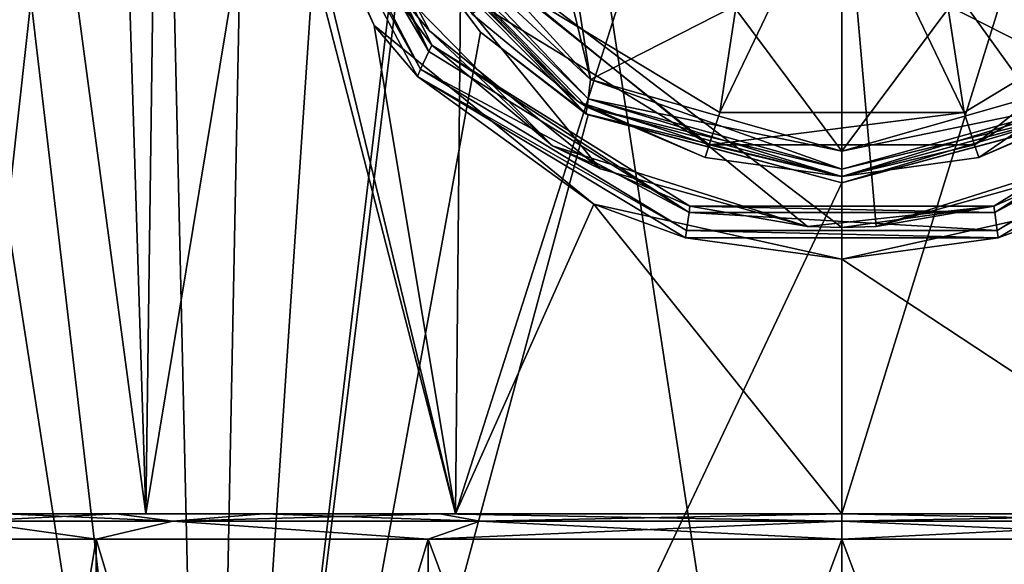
# Model space of a CAD drawing. Header units: metres. Extents: x -147 to 294, y -23 to 81.
# Tile 35 of 256: x 70.03 to 77.78, y 59.6 to 63.88. Entities that reach past the tile are written whole.
import ezdxf

# ---------------------------------------------------------------- set-up
doc = ezdxf.new("R2010")
doc.units = ezdxf.units.M
doc.layers.add('solid_AVA_153', color=7, linetype='CONTINUOUS')

msp = doc.modelspace()

# ---------------------------------------------------------------- linework, layer by layer
at = {"layer": 'solid_AVA_153'}
for points in [[(69.408775, 70.099998, -10.895619), (71.525101, 52.099998, -12.010429), (67.307602, 52.099998, -9.192377)], [(68.724373, 70.099998, 10.418233), (67.307602, 52.099998, 9.192377), (71.525101, 52.099998, 12.010429)], [(68.724373, 70.099998, 10.418233), (71.525101, 52.099998, 12.010429), (71.110916, 70.099998, 11.830373)], [(71.881081, 70.099998, -12.15177), (71.525101, 52.099998, -12.010429), (69.408775, 70.099998, -10.895619)], [(71.110916, 70.099998, 11.830373), (71.525101, 52.099998, 12.010429), (73.742752, 70.099998, 12.704232)], [(72.500137, 66.632729, -12.36936), (71.525101, 52.099998, -12.010429), (71.881081, 70.099998, -12.15177)], [(73.742752, 70.099998, 12.704232), (71.525101, 52.099998, 12.010429), (76.5, 52.099998, 13)], [(73.742752, 70.099998, 12.704232), (76.5, 52.099998, 13), (76.5, 70.099998, 13)], [(76.5, 70.099998, 13), (76.5, 52.099998, 13), (81.474899, 52.099998, 12.010429)], [(76.5, 70.099998, 13), (81.474899, 52.099998, 12.010429), (79.257248, 70.099998, 12.704232)], [(69.597046, 69.5, -1.161572), (69.675468, 60, -1.557489), (70.727119, 69.5, -3.95902)], [(69.749237, 69.5, 1.851272), (71.027145, 60, 4.364375), (69.675468, 60, 1.557489)], [(70.727119, 69.5, -3.95902), (69.675468, 60, -1.557489), (71.027145, 60, -4.364375)], [(71.155197, 69.5, 4.520294), (71.027145, 60, 4.364375), (69.749237, 69.5, 1.851272)], [(71.97876, 65.752441, -5.344003), (70.727119, 69.5, -3.95902), (71.027145, 60, -4.364375)], [(71.155197, 69.5, 4.520294), (73.462944, 60, 6.306844), (71.027145, 60, 4.364375)], [(73.554169, 69.5, 6.349967), (73.462944, 60, 6.306844), (71.155197, 69.5, 4.520294)], [(73.462944, 60, 6.306844), (76.5, 69.5, 7), (76.5, 60, 7)], [(73.554169, 69.5, 6.349967), (76.5, 69.5, 7), (73.462944, 60, 6.306844)], [(76.5, 60, 7), (76.5, 69.5, 7), (79.445831, 69.5, 6.349967)], [(79.537056, 60, 6.306844), (76.5, 60, 7), (79.445831, 69.5, 6.349967)], [(72.500137, 66.632729, -12.36936), (73.015083, 64.63649, -12.524192), (71.525101, 52.099998, -12.010429)], [(73.75, 66.599998, -10.7), (73.14151, 64.931763, -10.7), (74.52433, 63.412647, -10.7)], [(74.274933, 64.983963, -10.7), (73.75, 66.599998, -10.7), (74.52433, 63.412647, -10.7)], [(72.219254, 65.826874, -8), (72.176842, 65.781296, -8), (73.252571, 63.63113, -8)], [(73.274551, 63.681278, -8), (72.219254, 65.826874, -8), (73.252571, 63.63113, -8)], [(72.750427, 64.394737, -7.1), (72.219254, 65.826874, -8), (73.274551, 63.681278, -8)], [(71.97876, 65.752441, -5.344003), (71.027145, 60, -4.364375), (73.462944, 60, -6.306844)], [(72.823402, 63.835472, -5.956763), (71.97876, 65.752441, -5.344003), (73.462944, 60, -6.306844)], [(72.008644, 65.606163, -7.8), (71.97876, 65.752441, -5.344003), (72.823402, 63.835472, -5.956763)], [(72.056786, 65.660667, -7.941422), (73.252571, 63.63113, -8), (72.176842, 65.781296, -8)], [(72.008644, 65.606163, -7.8), (73.187401, 63.493366, -7.941422), (72.056786, 65.660667, -7.941422)], [(72.056786, 65.660667, -7.941422), (73.187401, 63.493366, -7.941422), (73.252571, 63.63113, -8)], [(72.008644, 65.606163, -7.8), (72.823402, 63.835472, -5.956763), (73.162521, 63.434364, -7.8)], [(72.008644, 65.606163, -7.8), (73.162521, 63.434364, -7.8), (73.187401, 63.493366, -7.941422)], [(75.898918, 65.503662, -12.944057), (75.53907, 63.153683, -12.535121), (73.894493, 64.148102, -12.535121)], [(75.898918, 65.503662, -12.944057), (76.5, 65.156624, -12.925397), (75.53907, 63.153683, -12.535121)], [(76.5, 65.156624, -12.925397), (77.101082, 65.503662, -12.944057), (77.46093, 63.153683, -12.535121)], [(77.101082, 65.503662, -12.944057), (79.105507, 64.148102, -12.535121), (77.46093, 63.153683, -12.535121)], [(72.433418, 65.349998, -6.934354), (74.600006, 62.710072, -7.063887), (76.230637, 62.258469, -7.099275)], [(76.5, 62.25, -7.099986), (72.433418, 65.349998, -6.934354), (76.230637, 62.258469, -7.099275)], [(72.433418, 65.349998, -6.934354), (73.256363, 63.793575, -6.994678), (74.600006, 62.710072, -7.063887)], [(72.750427, 64.394737, -7.1), (73.256363, 63.793575, -6.994678), (72.433418, 65.349998, -6.934354)], [(76.5, 62.25, -7.099986), (76.5, 65.349998, -7.099999), (72.433418, 65.349998, -6.934354)], [(79.743637, 63.793575, -6.994678), (80.566582, 65.349998, -6.934354), (76.5, 65.349998, -7.099999)], [(78.400002, 62.710072, -7.063887), (79.743637, 63.793575, -6.994678), (76.5, 65.349998, -7.099999)], [(76.769363, 62.258469, -7.099275), (78.400002, 62.710072, -7.063887), (76.5, 65.349998, -7.099999)], [(76.5, 62.25, -7.099986), (76.769363, 62.258469, -7.099275), (76.5, 65.349998, -7.099999)], [(76.5, 65.156624, -12.925397), (77.46093, 63.153683, -12.535121), (75.53907, 63.153683, -12.535121)], [(74.274933, 64.983963, -8.7), (74.52433, 63.412647, -8.7), (73.14151, 64.931763, -8.7)], [(75.65004, 63.98465, -10.7), (74.274933, 64.983963, -10.7), (74.52433, 63.412647, -10.7)], [(74.274933, 64.983963, -8.7), (75.650032, 63.984653, -8.7), (74.52433, 63.412647, -8.7)], [(77.349953, 63.984646, -8.7), (78.725052, 64.983948, -8.7), (78.475708, 63.41267, -8.7)], [(78.725067, 64.983963, -10.7), (77.349968, 63.98465, -10.7), (78.475708, 63.41267, -10.7)], [(73.073662, 64.75518, -8.641421), (73.14151, 64.931763, -8.7), (74.52433, 63.412647, -8.7)], [(73.073669, 64.755165, -10.758578), (74.52433, 63.412647, -10.7), (73.14151, 64.931763, -10.7)], [(73.073662, 64.75518, -8.641421), (74.504478, 63.259186, -8.641421), (73.046799, 64.682213, -8.5)], [(73.046799, 64.682213, -10.9), (74.504486, 63.259182, -10.758578), (73.073669, 64.755165, -10.758578)], [(73.073662, 64.75518, -8.641421), (74.52433, 63.412647, -8.7), (74.504478, 63.259186, -8.641421)], [(73.073669, 64.755165, -10.758578), (74.504486, 63.259182, -10.758578), (74.52433, 63.412647, -10.7)], [(74.487381, 63.143215, -8), (73.021408, 64.625313, -8), (73.046791, 64.682236, -8)], [(74.487381, 63.143215, -8), (73.046791, 64.682236, -8), (74.496574, 63.19577, -8)], [(73.046799, 64.682213, -8.5), (74.496574, 63.19577, -8), (73.046791, 64.682236, -8)], [(74.496597, 63.195755, -8.5), (74.496574, 63.19577, -8), (73.046799, 64.682213, -8.5)], [(73.046799, 64.682213, -10.9), (73.590889, 63.928001, -12.051724), (74.42897, 63.236469, -12.051724)], [(73.046799, 64.682213, -10.9), (74.42897, 63.236469, -12.051724), (74.496597, 63.195755, -10.9)], [(74.504478, 63.259186, -8.641421), (74.496597, 63.195755, -8.5), (73.046799, 64.682213, -8.5)], [(73.046799, 64.682213, -10.9), (74.496597, 63.195755, -10.9), (74.504486, 63.259182, -10.758578)], [(73.015083, 64.63649, -12.524192), (73.658844, 63.784359, -12.685734), (71.525101, 52.099998, -12.010429)], [(73.015083, 64.63649, -12.524192), (73.021408, 64.625313, -8), (73.658844, 63.784359, -12.685734)], [(73.658844, 63.784359, -12.685734), (73.021408, 64.625313, -8), (74.487381, 63.143215, -8)], [(79.984917, 64.63649, -12.524192), (81.474899, 52.099998, -12.010429), (76.5, 52.099998, -13)], [(79.341156, 63.784359, -12.685734), (79.984917, 64.63649, -12.524192), (76.5, 52.099998, -13)], [(74.225357, 62.892101, -7.1), (72.750427, 64.394737, -7.1), (73.274551, 63.681278, -8)], [(74.225357, 62.892101, -7.1), (73.256363, 63.793575, -6.994678), (72.750427, 64.394737, -7.1)], [(75.455948, 62.898254, -12.356774), (73.675575, 63.989334, -12.356774), (73.894493, 64.148102, -12.535121)], [(75.455948, 62.898254, -12.356774), (73.894493, 64.148102, -12.535121), (75.53907, 63.153683, -12.535121)], [(77.544052, 62.898254, -12.356774), (77.46093, 63.153683, -12.535121), (79.105507, 64.148102, -12.535121)], [(79.324425, 63.989334, -12.356774), (77.544052, 62.898254, -12.356774), (79.105507, 64.148102, -12.535121)], [(74.42897, 63.236469, -12.051724), (73.590889, 63.928001, -12.051724), (73.675575, 63.989334, -12.356774)], [(74.42897, 63.236469, -12.051724), (73.675575, 63.989334, -12.356774), (75.455948, 62.898254, -12.356774)], [(75.650032, 63.984653, -8.7), (76.500023, 62.850002, -8.7), (74.52433, 63.412647, -8.7)], [(75.65004, 63.98465, -10.7), (74.52433, 63.412647, -10.7), (76.500023, 62.850002, -10.7)], [(75.650032, 63.984653, -8.7), (77.349953, 63.984646, -8.7), (76.500023, 62.850002, -8.7)], [(77.349968, 63.98465, -10.7), (75.65004, 63.98465, -10.7), (76.500023, 62.850002, -10.7)], [(77.349968, 63.98465, -10.7), (76.500023, 62.850002, -10.7), (78.475708, 63.41267, -10.7)], [(77.349953, 63.984646, -8.7), (78.475708, 63.41267, -8.7), (76.500023, 62.850002, -8.7)], [(77.576233, 62.799442, -12.051724), (77.544052, 62.898254, -12.356774), (79.324425, 63.989334, -12.356774)], [(78.57103, 63.236469, -12.051724), (77.576233, 62.799442, -12.051724), (79.324425, 63.989334, -12.356774)], [(74.549744, 62.433887, -6.722827), (72.823402, 63.835472, -5.956763), (73.462944, 60, -6.306844)], [(73.162521, 63.434364, -7.8), (72.823402, 63.835472, -5.956763), (74.549744, 62.433887, -6.722827)], [(73.658844, 63.784359, -12.685734), (74.504723, 63.133175, -12.845967), (71.525101, 52.099998, -12.010429)], [(74.225357, 62.892101, -7.1), (74.600006, 62.710072, -7.063887), (73.256363, 63.793575, -6.994678)], [(73.658844, 63.784359, -12.685734), (74.487381, 63.143215, -8), (74.504723, 63.133175, -12.845967)], [(78.495277, 63.133175, -12.845967), (79.341156, 63.784359, -12.685734), (76.5, 52.099998, -13)], [(73.274551, 63.681278, -8), (73.252571, 63.63113, -8), (75.297966, 62.367374, -8)], [(75.304436, 62.417522, -8), (73.274551, 63.681278, -8), (75.297966, 62.367374, -8)], [(74.225357, 62.892101, -7.1), (73.274551, 63.681278, -8), (75.304436, 62.417522, -8)], [(79.72541, 63.681229, -8), (77.695496, 62.417503, -8), (77.702202, 62.367424, -8)], [(78.774643, 62.892101, -7.1), (77.695496, 62.417503, -8), (79.72541, 63.681229, -8)], [(79.72541, 63.681229, -8), (77.702202, 62.367424, -8), (79.747551, 63.63126, -8)], [(73.187401, 63.493366, -7.941422), (75.297966, 62.367374, -8), (73.252571, 63.63113, -8)], [(79.812599, 63.493366, -7.941422), (79.747551, 63.63126, -8), (77.702202, 62.367424, -8)], [(73.162521, 63.434364, -7.8), (75.277763, 62.226143, -7.941422), (73.187401, 63.493366, -7.941422)], [(73.187401, 63.493366, -7.941422), (75.277763, 62.226143, -7.941422), (75.297966, 62.367374, -8)], [(77.722237, 62.226143, -7.941422), (79.812599, 63.493366, -7.941422), (77.702202, 62.367424, -8)], [(79.837479, 63.434364, -7.8), (79.812599, 63.493366, -7.941422), (77.722237, 62.226143, -7.941422)], [(73.162521, 63.434364, -7.8), (74.549744, 62.433887, -6.722827), (75.270355, 62.167397, -7.8)], [(73.162521, 63.434364, -7.8), (75.270355, 62.167397, -7.8), (75.277763, 62.226143, -7.941422)], [(74.504478, 63.259186, -8.641421), (74.52433, 63.412647, -8.7), (76.500023, 62.850002, -8.7)], [(74.504486, 63.259182, -10.758578), (76.499985, 62.70858, -10.758578), (74.52433, 63.412647, -10.7)], [(76.499985, 62.70858, -10.758578), (76.500023, 62.850002, -10.7), (74.52433, 63.412647, -10.7)], [(78.495499, 63.259171, -10.758578), (78.475708, 63.41267, -10.7), (76.500023, 62.850002, -10.7)], [(78.495506, 63.259174, -8.641421), (76.500023, 62.850002, -8.7), (78.475708, 63.41267, -8.7)], [(77.729645, 62.167397, -7.8), (79.837479, 63.434364, -7.8), (77.722237, 62.226143, -7.941422)], [(77.729645, 62.167397, -7.8), (78.450256, 62.433887, -6.722827), (79.837479, 63.434364, -7.8)], [(74.504478, 63.259186, -8.641421), (76.499992, 62.70858, -8.641421), (74.496597, 63.195755, -8.5)], [(74.496597, 63.195755, -10.9), (76.5, 62.650002, -10.9), (74.504486, 63.259182, -10.758578)], [(74.504478, 63.259186, -8.641421), (76.500023, 62.850002, -8.7), (76.499992, 62.70858, -8.641421)], [(76.5, 62.650002, -10.9), (76.499985, 62.70858, -10.758578), (74.504486, 63.259182, -10.758578)], [(76.499985, 62.70858, -10.758578), (78.495499, 63.259171, -10.758578), (76.500023, 62.850002, -10.7)], [(78.503403, 63.195755, -10.9), (78.495499, 63.259171, -10.758578), (76.499985, 62.70858, -10.758578)], [(76.499992, 62.70858, -8.641421), (76.500023, 62.850002, -8.7), (78.495506, 63.259174, -8.641421)], [(76.499992, 62.70858, -8.641421), (78.495506, 63.259174, -8.641421), (76.5, 62.650002, -8.5)], [(78.495506, 63.259174, -8.641421), (78.503403, 63.195755, -8.5), (76.5, 62.650002, -8.5)], [(75.423767, 62.799442, -12.051724), (74.42897, 63.236469, -12.051724), (75.455948, 62.898254, -12.356774)], [(74.496597, 63.195755, -10.9), (74.42897, 63.236469, -12.051724), (75.423767, 62.799442, -12.051724)], [(74.487381, 63.143215, -8), (74.496574, 63.19577, -8), (76.499969, 62.650002, -8)], [(74.496597, 63.195755, -8.5), (76.499969, 62.650002, -8), (74.496574, 63.19577, -8)], [(76.5, 62.650002, -8.5), (76.499969, 62.650002, -8), (74.496597, 63.195755, -8.5)], [(74.496597, 63.195755, -10.9), (75.423767, 62.799442, -12.051724), (76.5, 62.650002, -12.051724)], [(74.496597, 63.195755, -10.9), (76.5, 62.650002, -12.051724), (76.5, 62.650002, -10.9)], [(76.499992, 62.70858, -8.641421), (76.5, 62.650002, -8.5), (74.496597, 63.195755, -8.5)], [(76.5, 62.600002, -8), (76.499969, 62.650002, -8), (78.503372, 63.19574, -8)], [(76.5, 62.650002, -8.5), (78.503372, 63.19574, -8), (76.499969, 62.650002, -8)], [(76.5, 62.650002, -10.9), (78.503403, 63.195755, -10.9), (76.499985, 62.70858, -10.758578)], [(78.503403, 63.195755, -8.5), (78.503372, 63.19574, -8), (76.5, 62.650002, -8.5)], [(76.5, 62.650002, -10.9), (77.576233, 62.799442, -12.051724), (78.503403, 63.195755, -10.9)], [(78.512611, 63.143211, -8), (76.5, 62.600002, -8), (78.503372, 63.19574, -8)], [(78.503403, 63.195755, -10.9), (77.576233, 62.799442, -12.051724), (78.57103, 63.236469, -12.051724)], [(74.504723, 63.133175, -12.845967), (76.5, 62.599998, -13), (71.525101, 52.099998, -12.010429)], [(76.5, 62.600002, -8), (74.487381, 63.143215, -8), (76.499969, 62.650002, -8)], [(74.504723, 63.133175, -12.845967), (74.487381, 63.143215, -8), (76.5, 62.600002, -8)], [(74.504723, 63.133175, -12.845967), (76.5, 62.600002, -8), (76.5, 62.599998, -13)], [(75.455948, 62.898254, -12.356774), (75.53907, 63.153683, -12.535121), (77.46093, 63.153683, -12.535121)], [(77.544052, 62.898254, -12.356774), (75.455948, 62.898254, -12.356774), (77.46093, 63.153683, -12.535121)], [(76.5, 62.599998, -13), (76.5, 62.600002, -8), (78.512611, 63.143211, -8)], [(76.5, 62.599998, -13), (78.512611, 63.143211, -8), (78.495277, 63.133175, -12.845967)], [(76.5, 62.599998, -13), (78.495277, 63.133175, -12.845967), (76.5, 52.099998, -13)], [(74.225357, 62.892101, -7.1), (75.304436, 62.417522, -8), (76.230637, 62.258469, -7.099275)], [(74.225357, 62.892101, -7.1), (76.230637, 62.258469, -7.099275), (74.600006, 62.710072, -7.063887)], [(76.5, 62.650002, -12.051724), (75.423767, 62.799442, -12.051724), (75.455948, 62.898254, -12.356774)], [(76.5, 62.650002, -12.051724), (75.455948, 62.898254, -12.356774), (77.544052, 62.898254, -12.356774)], [(77.576233, 62.799442, -12.051724), (76.5, 62.650002, -12.051724), (77.544052, 62.898254, -12.356774)], [(78.774643, 62.892101, -7.1), (76.769363, 62.258469, -7.099275), (77.695496, 62.417503, -8)], [(78.774643, 62.892101, -7.1), (78.400002, 62.710072, -7.063887), (76.769363, 62.258469, -7.099275)], [(76.5, 62.650002, -10.9), (76.5, 62.650002, -12.051724), (77.576233, 62.799442, -12.051724)], [(76.5, 62.599998, -13), (76.5, 52.099998, -13), (71.525101, 52.099998, -12.010429)], [(74.549744, 62.433887, -6.722827), (73.462944, 60, -6.306844), (76.5, 60, -7)], [(74.549744, 62.433887, -6.722827), (76.5, 60, -7), (76.5, 62, -7)], [(75.270355, 62.167397, -7.8), (74.549744, 62.433887, -6.722827), (76.5, 62, -7)], [(75.304436, 62.417522, -8), (75.297966, 62.367374, -8), (77.702202, 62.367424, -8)], [(77.695496, 62.417503, -8), (75.304436, 62.417522, -8), (77.702202, 62.367424, -8)], [(76.230637, 62.258469, -7.099275), (75.304436, 62.417522, -8), (77.695496, 62.417503, -8)], [(76.5, 62.25, -7.099986), (76.230637, 62.258469, -7.099275), (77.695496, 62.417503, -8)], [(78.450256, 62.433887, -6.722827), (76.5, 62, -7), (79.537056, 60, -6.306844)], [(77.729645, 62.167397, -7.8), (76.5, 62, -7), (78.450256, 62.433887, -6.722827)], [(76.5, 62.25, -7.099986), (77.695496, 62.417503, -8), (76.769363, 62.258469, -7.099275)], [(75.277763, 62.226143, -7.941422), (77.722237, 62.226143, -7.941422), (75.297966, 62.367374, -8)], [(77.722237, 62.226143, -7.941422), (77.702202, 62.367424, -8), (75.297966, 62.367374, -8)], [(75.270355, 62.167397, -7.8), (77.729645, 62.167397, -7.8), (75.277763, 62.226143, -7.941422)], [(77.729645, 62.167397, -7.8), (77.722237, 62.226143, -7.941422), (75.277763, 62.226143, -7.941422)], [(75.270355, 62.167397, -7.8), (76.5, 62, -7), (77.729645, 62.167397, -7.8)], [(76.5, 62, -7), (76.5, 60, -7), (79.537056, 60, -6.306844)], [(69.625023, 59.941422, 2.847709), (70.636261, 59.799999, 4.676174), (69.188042, 59.799999, 1.668907)], [(69.625023, 59.941422, -2.847709), (69.188042, 59.799999, -1.668907), (70.636261, 59.799999, -4.676174)], [(71.238121, 59.941422, -5.261879), (69.923843, 60, -3.169255), (69.625023, 59.941422, -2.847709)], [(69.625023, 59.941422, 2.847709), (69.923851, 60, 3.169259), (70.794624, 60, 4.553976)], [(69.625023, 59.941422, 2.847709), (70.794624, 60, 4.553976), (71.238121, 59.941422, 5.261879)], [(69.625023, 59.941422, 2.847709), (71.238121, 59.941422, 5.261879), (70.636261, 59.799999, 4.676174)], [(71.238121, 59.941422, -5.261879), (69.625023, 59.941422, -2.847709), (70.636261, 59.799999, -4.676174)], [(69.675468, 60, -1.557489), (69.923843, 60, -3.169255), (70.794624, 60, -4.553972)], [(71.027145, 60, -4.364375), (69.675468, 60, -1.557489), (70.794624, 60, -4.553972)], [(69.675468, 60, 1.557489), (71.027145, 60, 4.364375), (69.923851, 60, 3.169259)], [(71.238121, 59.941422, -5.261879), (70.794624, 60, -4.553972), (69.923843, 60, -3.169255)], [(71.027145, 60, 4.364375), (70.794624, 60, 4.553976), (69.923851, 60, 3.169259)], [(71.238121, 59.941422, 5.261879), (73.245872, 59.799999, 6.757267), (70.636261, 59.799999, 4.676174)], [(71.238121, 59.941422, -5.261879), (70.636261, 59.799999, -4.676174), (73.245872, 59.799999, -6.757267)], [(71.027145, 60, -4.364375), (70.794624, 60, -4.553972), (71.951866, 60, -5.710029)], [(71.238121, 59.941422, -5.261879), (71.951866, 60, -5.710029), (70.794624, 60, -4.553972)], [(71.027145, 60, 4.364375), (71.951866, 60, 5.710032), (70.794624, 60, 4.553976)], [(71.238121, 59.941422, 5.261879), (70.794624, 60, 4.553976), (71.951866, 60, 5.710032)], [(71.027145, 60, -4.364375), (71.951866, 60, -5.710029), (73.337257, 60, -6.579289)], [(73.462944, 60, -6.306844), (71.027145, 60, -4.364375), (73.337257, 60, -6.579289)], [(71.027145, 60, 4.364375), (73.462944, 60, 6.306844), (71.951866, 60, 5.710032)], [(73.65229, 59.941422, -6.874977), (71.951866, 60, -5.710029), (71.238121, 59.941422, -5.261879)], [(71.238121, 59.941422, 5.261879), (71.951866, 60, 5.710032), (73.337257, 60, 6.579291)], [(71.238121, 59.941422, 5.261879), (73.337257, 60, 6.579291), (73.65229, 59.941422, 6.874977)], [(71.238121, 59.941422, 5.261879), (73.65229, 59.941422, 6.874977), (73.245872, 59.799999, 6.757267)], [(73.65229, 59.941422, -6.874977), (71.238121, 59.941422, -5.261879), (73.245872, 59.799999, -6.757267)], [(73.65229, 59.941422, -6.874977), (73.337257, 60, -6.579289), (71.951866, 60, -5.710029)], [(73.462944, 60, 6.306844), (73.337257, 60, 6.579291), (71.951866, 60, 5.710032)], [(73.65229, 59.941422, -6.874977), (73.245872, 59.799999, -6.757267), (76.5, 59.799999, -7.5)], [(76.5, 59.941422, 7.441422), (76.5, 59.799999, 7.5), (73.245872, 59.799999, 6.757267)], [(73.65229, 59.941422, 6.874977), (76.5, 59.941422, 7.441422), (73.245872, 59.799999, 6.757267)], [(73.337257, 60, 6.579291), (76.5, 60, 7), (76.5, 60, 7.3)], [(73.462944, 60, 6.306844), (76.5, 60, 7), (73.337257, 60, 6.579291)], [(73.65229, 59.941422, 6.874977), (73.337257, 60, 6.579291), (76.5, 60, 7.3)], [(73.462944, 60, -6.306844), (73.337257, 60, -6.579289), (76.5, 60, -7.3)], [(76.5, 59.941422, -7.441422), (76.5, 60, -7.3), (73.337257, 60, -6.579289)], [(73.65229, 59.941422, -6.874977), (76.5, 59.941422, -7.441422), (73.337257, 60, -6.579289)], [(73.462944, 60, -6.306844), (76.5, 60, -7.3), (76.5, 60, -7)], [(73.65229, 59.941422, 6.874977), (76.5, 60, 7.3), (76.5, 59.941422, 7.441422)], [(73.65229, 59.941422, -6.874977), (76.5, 59.799999, -7.5), (76.5, 59.941422, -7.441422)], [(76.5, 60, 7.3), (76.5, 60, 7), (79.537056, 60, 6.306844)], [(79.662743, 60, 6.579289), (76.5, 60, 7.3), (79.537056, 60, 6.306844)], [(79.662743, 60, -6.579291), (79.537056, 60, -6.306844), (76.5, 60, -7)], [(76.5, 60, -7.3), (79.662743, 60, -6.579291), (76.5, 60, -7)], [(76.5, 59.941422, 7.441422), (76.5, 60, 7.3), (79.662743, 60, 6.579289)], [(76.5, 59.941422, 7.441422), (79.662743, 60, 6.579289), (79.34771, 59.941422, 6.874977)], [(79.34771, 59.941422, -6.874977), (79.662743, 60, -6.579291), (76.5, 60, -7.3)], [(79.34771, 59.941422, -6.874977), (76.5, 60, -7.3), (76.5, 59.941422, -7.441422)], [(76.5, 59.941422, -7.441422), (76.5, 59.799999, -7.5), (79.754128, 59.799999, -6.757267)], [(79.34771, 59.941422, -6.874977), (76.5, 59.941422, -7.441422), (79.754128, 59.799999, -6.757267)], [(79.34771, 59.941422, 6.874977), (79.754128, 59.799999, 6.757267), (76.5, 59.799999, 7.5)], [(76.5, 59.941422, 7.441422), (79.34771, 59.941422, 6.874977), (76.5, 59.799999, 7.5)], [(69.188042, 59.799999, 1.668907), (70.636261, 59.799999, 4.676174), (69.188072, 51.099998, 1.669039)], [(69.188042, 59.799999, -1.668907), (69.188072, 51.099998, -1.669039), (70.636177, 51.099998, -4.676057)], [(70.636261, 59.799999, -4.676174), (69.188042, 59.799999, -1.668907), (70.636177, 51.099998, -4.676057)], [(70.636261, 59.799999, 4.676174), (70.636177, 51.099998, 4.676057), (69.188072, 51.099998, 1.669039)], [(73.245872, 59.799999, 6.757267), (73.245903, 51.099998, 6.757282), (70.636177, 51.099998, 4.676057)], [(70.636261, 59.799999, 4.676174), (73.245872, 59.799999, 6.757267), (70.636177, 51.099998, 4.676057)], [(70.636261, 59.799999, -4.676174), (70.636177, 51.099998, -4.676057), (73.245903, 51.099998, -6.757282)], [(73.245872, 59.799999, -6.757267), (70.636261, 59.799999, -4.676174), (73.245903, 51.099998, -6.757282)], [(73.245872, 59.799999, -6.757267), (76.5, 51.099998, -7.5), (76.5, 59.799999, -7.5)], [(73.245872, 59.799999, 6.757267), (76.5, 59.799999, 7.5), (73.245903, 51.099998, 6.757282)], [(73.245872, 59.799999, -6.757267), (73.245903, 51.099998, -6.757282), (76.5, 51.099998, -7.5)], [(73.245903, 51.099998, 6.757282), (76.5, 59.799999, 7.5), (76.5, 51.099998, 7.5)], [(79.754097, 51.099998, -6.757282), (79.754128, 59.799999, -6.757267), (76.5, 59.799999, -7.5)], [(76.5, 51.099998, -7.5), (79.754097, 51.099998, -6.757282), (76.5, 59.799999, -7.5)], [(76.5, 51.099998, 7.5), (76.5, 59.799999, 7.5), (79.754128, 59.799999, 6.757267)], [(79.754097, 51.099998, 6.757282), (76.5, 51.099998, 7.5), (79.754128, 59.799999, 6.757267)]]:
    msp.add_3dface(points, dxfattribs=at)

doc.saveas('drawing.dxf')
